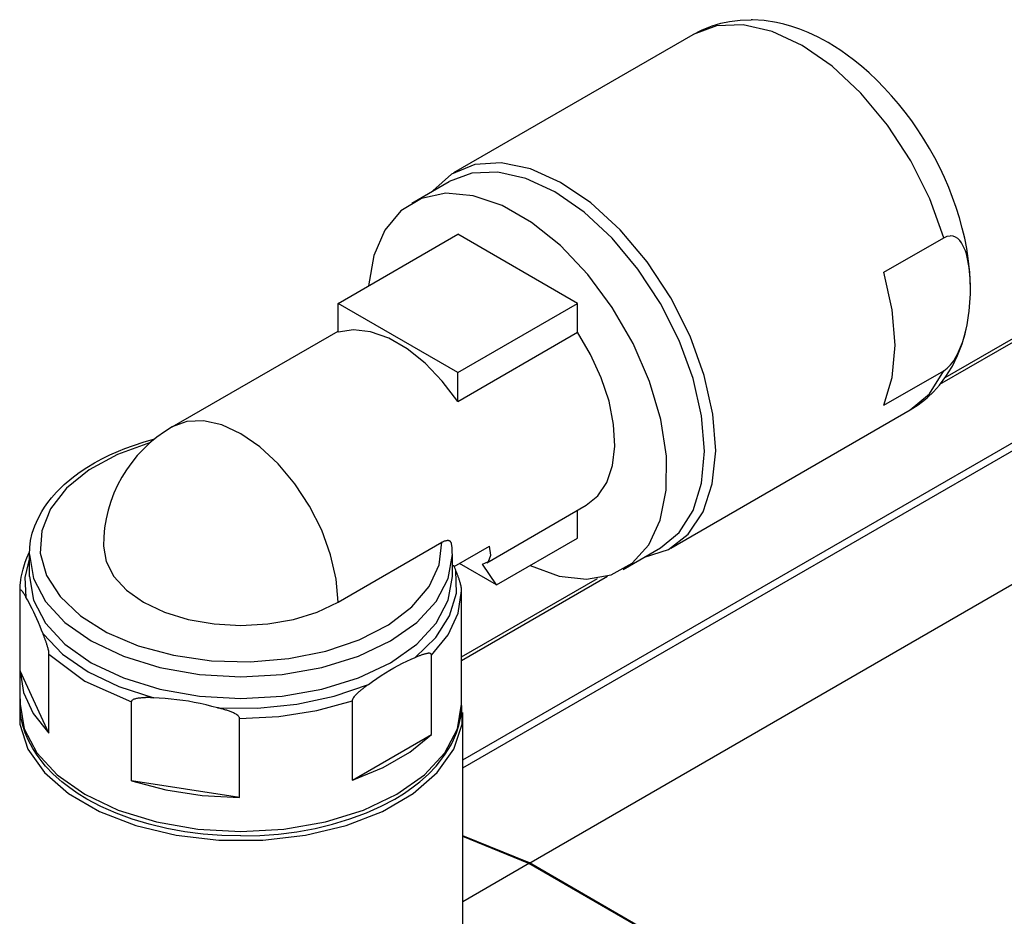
# Model space of a CAD drawing. Extents: x 0 to 1288, y 0 to 911.
# Tile 6 of 29: x 196 to 242, y 216 to 259. Entities that reach past the tile are written whole.
import ezdxf

# ---------------------------------------------------------------- set-up
doc = ezdxf.new("R2010")
doc.units = 0
doc.header["$LTSCALE"] = 15.34
doc.header["$MEASUREMENT"] = 0
doc.layers.add('40000_ISO', color=7, linetype='CONTINUOUS')

msp = doc.modelspace()

# ---------------------------------------------------------------- linework, layer by layer
at = {"layer": '40000_ISO', "color": 7, "linetype": 'CONTINUOUS', "lineweight": 25}
for p, q in [((229.082027, 258.357929), (229.498117, 258.447006)), ((229.498117, 258.447006), (229.998726, 258.510086)), ((229.998726, 258.510086), (230.519621, 258.528084)), ((230.585737, 258.527046), (230.519621, 258.528084)), ((231.14143, 258.489765), (230.585737, 258.527046)), ((231.716833, 258.398975), (231.14143, 258.489765)), ((232.074863, 258.316425), (231.716833, 258.398975)), ((227.78523, 257.830402), (228.181032, 258.036323)), ((228.181032, 258.036323), (228.595979, 258.207885)), ((228.595979, 258.207885), (228.681369, 258.238052)), ((228.681369, 258.238052), (229.082027, 258.357929)), ((232.439296, 258.212196), (232.074863, 258.316425)), ((232.823702, 258.080341), (232.439296, 258.212196)), ((233.213096, 257.923893), (232.823702, 258.080341)), ((233.685074, 257.703293), (233.213096, 257.923893)), ((216.471521, 251.298427), (227.784994, 257.830265)), ((234.16023, 257.446552), (233.685074, 257.703293)), ((234.764278, 257.068825), (234.16023, 257.446552)), ((235.363966, 256.634769), (234.764278, 257.068825)), ((235.738689, 256.33218), (235.363966, 256.634769)), ((236.105388, 256.011421), (235.738689, 256.33218)), ((236.465715, 255.671154), (236.105388, 256.011421)), ((236.818502, 255.312343), (236.465715, 255.671154)), ((237.162607, 254.936039), (236.818502, 255.312343)), ((237.490024, 254.551769), (237.162607, 254.936039)), ((237.807077, 254.152931), (237.490024, 254.551769)), ((238.112816, 253.740677), (237.807077, 254.152931)), ((238.406351, 253.316192), (238.112816, 253.740677)), ((238.68518, 252.883346), (238.406351, 253.316192)), ((238.950292, 252.440872), (238.68518, 252.883346)), ((239.200929, 251.990043), (238.950292, 252.440872)), ((239.436371, 251.532146), (239.200929, 251.990043)), ((239.657219, 251.065696), (239.436371, 251.532146)), ((239.86137, 250.594791), (239.657219, 251.065696)), ((214.475202, 249.857177), (216.242967, 250.8778)), ((240.04825, 250.120796), (239.86137, 250.594791)), ((240.217327, 249.645111), (240.04825, 250.120796)), ((240.371162, 249.158954), (240.217327, 249.645111)), ((240.50551, 248.674026), (240.371162, 249.158954)), ((240.620025, 248.191841), (240.50551, 248.674026)), ((210.989919, 245.116108), (216.646772, 248.382095)), ((222.303629, 245.116108), (216.646772, 248.382095)), ((236.799316, 246.584739), (239.627744, 248.217735)), ((239.44914, 241.293384), (251.91797, 248.492267)), ((239.627744, 248.217735), (239.783897, 248.286564)), ((239.697368, 241.606395), (251.520664, 248.432579)), ((239.783897, 248.286564), (239.930032, 248.311252)), ((240.066618, 248.296726), (239.930032, 248.311252)), ((240.187118, 248.249618), (240.066618, 248.296726)), ((240.290889, 248.178646), (240.187118, 248.249618)), ((240.386207, 248.084041), (240.290889, 248.178646)), ((240.714462, 247.71389), (240.620025, 248.191841)), ((240.46874, 247.973472), (240.386207, 248.084041)), ((240.537071, 247.856994), (240.46874, 247.973472)), ((240.596716, 247.731743), (240.537071, 247.856994)), ((240.64981, 247.596302), (240.596716, 247.731743)), ((240.78915, 247.238075), (240.714462, 247.71389)), ((240.696685, 247.451843), (240.64981, 247.596302)), ((240.737667, 247.29953), (240.696685, 247.451843)), ((240.77308, 247.140529), (240.737667, 247.29953)), ((240.859253, 246.582889), (240.78915, 247.238075)), ((240.803257, 246.976009), (240.77308, 247.140529)), ((240.828493, 246.807113), (240.803257, 246.976009)), ((240.849022, 246.634937), (240.828493, 246.807113)), ((216.893758, 223.156143), (257.079139, 246.357181)), ((216.89377, 223.52737), (256.454324, 246.367668)), ((240.865101, 246.460594), (240.849022, 246.634937)), ((240.889066, 245.946293), (240.859253, 246.582889)), ((240.876987, 246.285198), (240.865101, 246.460594)), ((240.884943, 246.109859), (240.876987, 246.285198)), ((240.889225, 245.935695), (240.884943, 246.109859)), ((240.890028, 245.750915), (240.889225, 245.935695)), ((240.868269, 245.163685), (240.87985, 245.365352)), ((240.87985, 245.365352), (240.886997, 245.561432)), ((240.886997, 245.561432), (240.890028, 245.750915)), ((216.646772, 241.85012), (210.989919, 245.116108)), ((210.989919, 243.74723), (210.989919, 245.116108)), ((216.646772, 241.85012), (222.303629, 245.116108)), ((222.303629, 243.74723), (222.303629, 245.116108)), ((240.830522, 244.747623), (240.851934, 244.957439)), ((240.851934, 244.957439), (240.868269, 245.163685)), ((240.77123, 244.321315), (240.803718, 244.535244)), ((240.803718, 244.535244), (240.830522, 244.747623)), ((240.68769, 243.892753), (240.732689, 244.106827)), ((240.732689, 244.106827), (240.77123, 244.321315)), ((203.143724, 239.273494), (210.989965, 243.803524)), ((216.646772, 240.481243), (222.303629, 243.74723)), ((220.005529, 218.641206), (263.492598, 243.748474)), ((240.493429, 243.197464), (240.597553, 243.536606)), ((240.575908, 243.467113), (240.635481, 243.678734)), ((240.597553, 243.536606), (240.687231, 243.891285)), ((240.635481, 243.678734), (240.68769, 243.892753)), ((240.284355, 242.653755), (240.493429, 243.197464)), ((240.330227, 242.818317), (240.427444, 243.041519)), ((240.427444, 243.041519), (240.508522, 243.258774)), ((240.508522, 243.258774), (240.575908, 243.467113)), ((240.038793, 242.153869), (240.284355, 242.653755)), ((240.097528, 242.405159), (240.220829, 242.605503)), ((240.220829, 242.605503), (240.330227, 242.818317)), ((239.7306, 241.653984), (240.006635, 242.096092)), ((239.796377, 242.055095), (239.952108, 242.21368)), ((239.952108, 242.21368), (240.097528, 242.405159)), ((240.006635, 242.096092), (240.038793, 242.153869)), ((216.646772, 240.481243), (216.646772, 241.85012)), ((236.799316, 240.299839), (239.627744, 241.932831)), ((239.425668, 241.251983), (239.7306, 241.653984)), ((239.627744, 241.932831), (239.796377, 242.055095)), ((239.14048, 240.936176), (239.425668, 241.251983)), ((238.836336, 240.649135), (239.14048, 240.936176)), ((238.03523, 240.076881), (238.411466, 240.316696)), ((238.411466, 240.316696), (238.767517, 240.590271)), ((238.767517, 240.590271), (238.836336, 240.649135)), ((226.721521, 233.54491), (238.035465, 240.077018)), ((200.902612, 238.250164), (201.315126, 238.402)), ((201.315126, 238.402), (201.814531, 238.565292)), ((201.814531, 238.565292), (202.324621, 238.709999)), ((199.821848, 237.763752), (200.19613, 237.948112)), ((200.19613, 237.948112), (200.6098, 238.131473)), ((200.6098, 238.131473), (200.902612, 238.250164)), ((199.117426, 237.360817), (199.469171, 237.572105)), ((199.469171, 237.572105), (199.821848, 237.763752)), ((198.395551, 236.849952), (198.750459, 237.116119)), ((198.750459, 237.116119), (199.117426, 237.360817)), ((197.67346, 236.185692), (198.046732, 236.554455)), ((198.046732, 236.554455), (198.395551, 236.849952)), ((197.43762, 235.920524), (197.67346, 236.185692)), ((197.112508, 235.484733), (197.265737, 235.701866)), ((197.265737, 235.701866), (197.43762, 235.920524)), ((218.026029, 232.85469), (222.725076, 235.567688)), ((196.804186, 234.949833), (196.977266, 235.270134)), ((196.977266, 235.270134), (197.112508, 235.484733)), ((222.303629, 234.011753), (222.303629, 235.324348)), ((196.650633, 234.598499), (196.804186, 234.949833)), ((196.453588, 233.897472), (196.534094, 234.246517)), ((196.534094, 234.246517), (196.650633, 234.598499)), ((196.408582, 233.566036), (196.453588, 233.897472)), ((210.989919, 230.990715), (215.888899, 233.819145)), ((215.888914, 233.81913), (215.916544, 233.834419)), ((215.916544, 233.834419), (215.94409, 233.848331)), ((215.94409, 233.848331), (215.971479, 233.860809)), ((215.971479, 233.860809), (215.998647, 233.871807)), ((215.998647, 233.871807), (216.025396, 233.881241)), ((216.025396, 233.881241), (216.051584, 233.889076)), ((216.051584, 233.889076), (216.077154, 233.895302)), ((216.077154, 233.895302), (216.102049, 233.899914)), ((216.102049, 233.899914), (216.126215, 233.902908)), ((216.126215, 233.902908), (216.149595, 233.904281)), ((216.172128, 233.90403), (216.149595, 233.904281)), ((216.193758, 233.902141), (216.172128, 233.90403)), ((216.214349, 233.898636), (216.193758, 233.902141)), ((216.233743, 233.893554), (216.214349, 233.898636)), ((216.251905, 233.886936), (216.233743, 233.893554)), ((216.268797, 233.878818), (216.251905, 233.886936)), ((216.284395, 233.869236), (216.268797, 233.878818)), ((216.298666, 233.858223), (216.284395, 233.869236)), ((216.311575, 233.845821), (216.298666, 233.858223)), ((216.323145, 233.831985), (216.311575, 233.845821)), ((216.333357, 233.816662), (216.323145, 233.831985)), ((216.34213, 233.799854), (216.333357, 233.816662)), ((216.349378, 233.781555), (216.34213, 233.799854)), ((216.354997, 233.761856), (216.349378, 233.781555)), ((216.358907, 233.740864), (216.354997, 233.761856)), ((216.359747, 233.734245), (216.358907, 233.740864)), ((216.369623, 233.65617), (216.358987, 233.740295)), ((216.360426, 233.727508), (216.359747, 233.734245)), ((216.360937, 233.720665), (216.360426, 233.727508)), ((216.36128, 233.713703), (216.360937, 233.720665)), ((216.361459, 233.706634), (216.36128, 233.713703)), ((216.361467, 233.699459), (216.361459, 233.706634)), ((218.48525, 231.807213), (222.303629, 234.011753)), ((196.27857, 233.086136), (196.391744, 233.330703)), ((196.393728, 233.235843), (196.408582, 233.566036)), ((216.378324, 233.571941), (216.369623, 233.65617)), ((216.385072, 233.487896), (216.378324, 233.571941)), ((216.389879, 233.404007), (216.385072, 233.487896)), ((216.392763, 233.320076), (216.389879, 233.404007)), ((216.393724, 233.236129), (216.392763, 233.320076)), ((216.482797, 232.67897), (218.143274, 233.637645)), ((224.475202, 232.53667), (226.242967, 233.557289)), ((196.093931, 232.554821), (196.194746, 232.873031)), ((196.194746, 232.873031), (196.27857, 233.086136)), ((196.393728, 232.207546), (196.393728, 233.236393)), ((216.393724, 232.207599), (216.393724, 233.236129)), ((218.48525, 231.807213), (216.729059, 232.821151)), ((218.48525, 231.807213), (217.815195, 232.789234)), ((196.00749, 232.163814), (196.093931, 232.554821)), ((216.40521, 232.709736), (216.393671, 232.714344)), ((216.417501, 232.706142), (216.40521, 232.709736)), ((216.430505, 232.703525), (216.417501, 232.706142)), ((216.444238, 232.701854), (216.430505, 232.703525)), ((216.458685, 232.701114), (216.444238, 232.701854)), ((216.458685, 232.701114), (216.47381, 232.70129)), ((216.485513, 232.672279), (216.473814, 232.701347)), ((216.497118, 232.643436), (216.485513, 232.672279)), ((216.508615, 232.614849), (216.497118, 232.643436)), ((216.520002, 232.58654), (216.508615, 232.614849)), ((216.531267, 232.55854), (216.520002, 232.58654)), ((216.542421, 232.530842), (216.531267, 232.55854)), ((216.553732, 232.502777), (216.542421, 232.530842)), ((216.566042, 232.472194), (216.553735, 232.502857)), ((216.578294, 232.441368), (216.566042, 232.472194)), ((216.59049, 232.41037), (216.578294, 232.441368)), ((216.602628, 232.379192), (216.59049, 232.41037)), ((216.614698, 232.347828), (216.602628, 232.379192)), ((216.626703, 232.316261), (216.614698, 232.347828)), ((216.638639, 232.284488), (216.626703, 232.316261)), ((195.961836, 231.77478), (195.988828, 232.043251)), ((195.988828, 232.043251), (196.00749, 232.163814)), ((216.650499, 232.252498), (216.638639, 232.284488)), ((216.662275, 232.220283), (216.650499, 232.252498)), ((216.673967, 232.187797), (216.662275, 232.220283)), ((216.685568, 232.154995), (216.673967, 232.187797)), ((216.69708, 232.121841), (216.685568, 232.154995)), ((216.708501, 232.088287), (216.69708, 232.121841)), ((216.719824, 232.054298), (216.708501, 232.088287)), ((216.731046, 232.019809), (216.719824, 232.054298)), ((216.742159, 231.984733), (216.731046, 232.019809)), ((216.753156, 231.948951), (216.742159, 231.984733)), ((216.764028, 231.912357), (216.753156, 231.948951)), ((216.774763, 231.874763), (216.764028, 231.912357)), ((216.785326, 231.835903), (216.774763, 231.874763)), ((216.833734, 228.236374), (223.733843, 232.220154)), ((216.833749, 228.40608), (223.25712, 232.114612)), ((195.953725, 226.173387), (195.953725, 231.521839)), ((195.953893, 231.487259), (195.961836, 231.77478)), ((195.953893, 231.487255), (195.955824, 231.522114)), ((195.953893, 231.487037), (195.953893, 231.487255)), ((195.953901, 231.486816), (195.953893, 231.487037)), ((195.953901, 231.486599), (195.953901, 231.486816)), ((195.953909, 231.486377), (195.953901, 231.486599)), ((195.953909, 231.48616), (195.953909, 231.486377)), ((195.953916, 231.485939), (195.953909, 231.48616)), ((195.953909, 227.746397), (195.953909, 231.48595)), ((195.955824, 231.522114), (195.961706, 231.544819)), ((195.961706, 231.544819), (195.969762, 231.556789)), ((195.969762, 231.556789), (195.979559, 231.561889)), ((195.990156, 231.561718), (195.979559, 231.561889)), ((196.0007, 231.557865), (195.990156, 231.561718)), ((196.011305, 231.551464), (196.0007, 231.557865)), ((196.022092, 231.542976), (196.011305, 231.551464)), ((196.033025, 231.53281), (196.022092, 231.542976)), ((196.044088, 231.52127), (196.033025, 231.53281)), ((196.055257, 231.508495), (196.044088, 231.52127)), ((196.066549, 231.494625), (196.055257, 231.508495)), ((196.07794, 231.479797), (196.066549, 231.494625)), ((196.08943, 231.464103), (196.07794, 231.479797)), ((196.101011, 231.447597), (196.08943, 231.464103)), ((196.112692, 231.430332), (196.101011, 231.447597)), ((196.124456, 231.412357), (196.112692, 231.430332)), ((196.136305, 231.393734), (196.124456, 231.412357)), ((196.148245, 231.374508), (196.136305, 231.393734)), ((216.795774, 231.795101), (216.785326, 231.835903)), ((216.806341, 231.750366), (216.795774, 231.795101)), ((216.816255, 231.703487), (216.806341, 231.750366)), ((216.824594, 231.656849), (216.816255, 231.703487)), ((216.830869, 231.609173), (216.824594, 231.656849)), ((216.833559, 231.564922), (216.830869, 231.609173)), ((216.833376, 231.472007), (216.833563, 231.487514)), ((216.833685, 231.549534), (216.833559, 231.56504)), ((216.833563, 231.487514), (216.833688, 231.503017)), ((216.833749, 231.534031), (216.833685, 231.549534)), ((216.833688, 231.503017), (216.833749, 231.518524)), ((216.833727, 226.173387), (216.833727, 231.521042)), ((216.833749, 231.518524), (216.833749, 231.534031)), ((196.160253, 231.35474), (196.148245, 231.374508)), ((196.172338, 231.334453), (196.160253, 231.35474)), ((196.184492, 231.313671), (196.172338, 231.334453)), ((196.196706, 231.292419), (196.184492, 231.313671)), ((196.20899, 231.270721), (196.196706, 231.292419)), ((196.221326, 231.248596), (196.20899, 231.270721)), ((196.233717, 231.22607), (196.221326, 231.248596)), ((196.304304, 231.097179), (196.233717, 231.225979)), ((196.378217, 230.96157), (196.304304, 231.097179)), ((196.453863, 230.819809), (196.378217, 230.96157)), ((196.529321, 230.672859), (196.453863, 230.819809)), ((196.602636, 230.523227), (196.529321, 230.672859)), ((196.673113, 230.371376), (196.602636, 230.523227)), ((196.746427, 230.205059), (196.673113, 230.371376)), ((196.821886, 230.026825), (196.746427, 230.205059)), ((196.897531, 229.842602), (196.821886, 230.026825)), ((196.971445, 229.659691), (196.897531, 229.842602)), ((197.042032, 229.484306), (196.971445, 229.659691)), ((197.053983, 229.45462), (197.042032, 229.484386)), ((197.065878, 229.424705), (197.053983, 229.45462)), ((197.077722, 229.394626), (197.065878, 229.424705)), ((197.08951, 229.36438), (197.077722, 229.394626)), ((197.101236, 229.333954), (197.08951, 229.36438)), ((197.112901, 229.303344), (197.101236, 229.333954)), ((197.124498, 229.272537), (197.112901, 229.303344)), ((197.13603, 229.241531), (197.124498, 229.272537)), ((197.147482, 229.210315), (197.13603, 229.241531)), ((197.158853, 229.178856), (197.147482, 229.210315)), ((197.170145, 229.147114), (197.158853, 229.178856)), ((197.181348, 229.115047), (197.170145, 229.147114)), ((197.192468, 229.082622), (197.181348, 229.115047)), ((197.203497, 229.049797), (197.192468, 229.082622)), ((197.214437, 229.016533), (197.203497, 229.049797)), ((197.225271, 228.982757), (197.214437, 229.016533)), ((197.236002, 228.948364), (197.225271, 228.982757)), ((197.246618, 228.913261), (197.236002, 228.948364)), ((197.257116, 228.877323), (197.246618, 228.913261)), ((197.267469, 228.840332), (197.257116, 228.877323)), ((197.277647, 228.80204), (197.267469, 228.840332)), ((197.287859, 228.761074), (197.277647, 228.80204)), ((197.298002, 228.716671), (197.287859, 228.761074)), ((197.307245, 228.670978), (197.298002, 228.716671)), ((197.31476, 228.626098), (197.307245, 228.670978)), ((197.320184, 228.579868), (197.31476, 228.626098)), ((197.321836, 228.538475), (197.320184, 228.579868)), ((197.321844, 224.798902), (197.321844, 228.538456)), ((197.321844, 228.538455), (199.01153, 227.259327)), ((214.038236, 228.099497), (214.244901, 228.197584)), ((214.244901, 228.197584), (214.446836, 228.290519)), ((214.446836, 228.290519), (214.639677, 228.378566)), ((214.639684, 228.378656), (214.672331, 228.393484)), ((214.672331, 228.393484), (214.704836, 228.407968)), ((214.704836, 228.407968), (214.737192, 228.42209)), ((214.737192, 228.42209), (214.769392, 228.435831)), ((214.769392, 228.435831), (214.801431, 228.449171)), ((214.801431, 228.449171), (214.833299, 228.462091)), ((214.833299, 228.462091), (214.864988, 228.474575)), ((214.864988, 228.474575), (214.89649, 228.486599)), ((214.89649, 228.486599), (214.927778, 228.498127)), ((214.927778, 228.498127), (214.958849, 228.509109)), ((214.958849, 228.509109), (214.989694, 228.5195)), ((214.989694, 228.5195), (215.020307, 228.529255)), ((215.020307, 228.529255), (215.050684, 228.538326)), ((215.050684, 228.538326), (215.080816, 228.546665)), ((215.080816, 228.546665), (215.110696, 228.554218)), ((215.110696, 228.554218), (215.140302, 228.560882)), ((215.140302, 228.560882), (215.169618, 228.566536)), ((215.169618, 228.566536), (215.198625, 228.571056)), ((215.198625, 228.571056), (215.227308, 228.574295)), ((215.227308, 228.574295), (215.25559, 228.575939)), ((215.283395, 228.575634), (215.25559, 228.575939)), ((215.311292, 228.572777), (215.283395, 228.575634)), ((215.339002, 228.566223), (215.311292, 228.572777)), ((215.364259, 228.555031), (215.339002, 228.566223)), ((215.38479, 228.538196), (215.364259, 228.555031)), ((215.39961, 228.512214), (215.38479, 228.538196)), ((215.404119, 228.47698), (215.39961, 228.512214)), ((215.404138, 224.737434), (215.404138, 228.476989)), ((197.321844, 224.798902), (195.953909, 227.746397)), ((213.032774, 227.518993), (213.238931, 227.65366)), ((213.238931, 227.65366), (213.439233, 227.777649)), ((213.439233, 227.777649), (213.631776, 227.888813)), ((213.631776, 227.888813), (213.832079, 227.996113)), ((213.832079, 227.996113), (214.038236, 228.099497)), ((199.01153, 227.259327), (201.227049, 226.283785)), ((212.431329, 227.103574), (212.624174, 227.238205)), ((212.624174, 227.238205), (212.826105, 227.378442)), ((212.826105, 227.378442), (213.032774, 227.518993)), ((211.930704, 226.707819), (211.96031, 226.73534)), ((211.96031, 226.73534), (211.99019, 226.762289)), ((211.99019, 226.762289), (212.020322, 226.788746)), ((212.020322, 226.788746), (212.050699, 226.814752)), ((212.050699, 226.814752), (212.081312, 226.840347)), ((212.081312, 226.840347), (212.112157, 226.865572)), ((212.112157, 226.865572), (212.143228, 226.890466)), ((212.143228, 226.890466), (212.17452, 226.915069)), ((212.17452, 226.915069), (212.206018, 226.939419)), ((212.206018, 226.939419), (212.237711, 226.963527)), ((212.237711, 226.963527), (212.269579, 226.987404)), ((212.269579, 226.987404), (212.301614, 227.011059)), ((212.301614, 227.011059), (212.333814, 227.034502)), ((212.333814, 227.034502), (212.366174, 227.057741)), ((212.366174, 227.057741), (212.398676, 227.080789)), ((212.398676, 227.080789), (212.431322, 227.103655)), ((201.227049, 222.544231), (201.227049, 226.283785)), ((201.227075, 226.283783), (201.233236, 226.320669)), ((201.233236, 226.320669), (201.253484, 226.352075)), ((201.253484, 226.352075), (201.281526, 226.376425)), ((201.281526, 226.376425), (201.316026, 226.396862)), ((201.316026, 226.396862), (201.35388, 226.413555)), ((201.35388, 226.413555), (201.391988, 226.426626)), ((201.391988, 226.426626), (201.429975, 226.437107)), ((201.429975, 226.437107), (201.468607, 226.445816)), ((201.468607, 226.445816), (201.507784, 226.453075)), ((201.507784, 226.453075), (201.547411, 226.459171)), ((201.547411, 226.459171), (201.587457, 226.464248)), ((201.587457, 226.464248), (201.627897, 226.46842)), ((201.627897, 226.46842), (201.668714, 226.471805)), ((201.668714, 226.471805), (201.709879, 226.474497)), ((201.709879, 226.474497), (201.751371, 226.476545)), ((201.751371, 226.476545), (201.793192, 226.477997)), ((201.793192, 226.477997), (201.835329, 226.478893)), ((201.835329, 226.478893), (201.877771, 226.479282)), ((201.920515, 226.479208), (201.877771, 226.479282)), ((201.963545, 226.478714), (201.920515, 226.479208)), ((202.006834, 226.477831), (201.963545, 226.478714)), ((202.050363, 226.476574), (202.006834, 226.477831)), ((202.094129, 226.47496), (202.050363, 226.476574)), ((202.138117, 226.473007), (202.094129, 226.47496)), ((202.182317, 226.470728), (202.138117, 226.473007)), ((202.226717, 226.468141), (202.182317, 226.470728)), ((202.27131, 226.465261), (202.226717, 226.468141)), ((202.53475, 226.447714), (202.271322, 226.465175)), ((202.810598, 226.428692), (202.53475, 226.447714)), ((203.092909, 226.40625), (202.810598, 226.428692)), ((203.374525, 226.378324), (203.092909, 226.40625)), ((203.648145, 226.344339), (203.374525, 226.378324)), ((203.911161, 226.30365), (203.648145, 226.344339)), ((204.184778, 226.252977), (203.911161, 226.30365)), ((211.666868, 222.579719), (211.666868, 226.319275)), ((211.666887, 226.319286), (211.671396, 226.359729)), ((211.671396, 226.359729), (211.68622, 226.402826)), ((211.68622, 226.402826), (211.706751, 226.443367)), ((211.706751, 226.443367), (211.732004, 226.483721)), ((211.732004, 226.483721), (211.759714, 226.52227)), ((211.759714, 226.52227), (211.787611, 226.557342)), ((211.787611, 226.557342), (211.81542, 226.589754)), ((211.81542, 226.589754), (211.843702, 226.620769)), ((211.843702, 226.620769), (211.872381, 226.650646)), ((211.872381, 226.650646), (211.901388, 226.679622)), ((211.901388, 226.679622), (211.930704, 226.707819)), ((195.964536, 225.886326), (195.953725, 226.173387)), ((195.99719, 225.598316), (195.964536, 225.886326)), ((204.466398, 226.193769), (204.184778, 226.252977)), ((204.748708, 226.128864), (204.466398, 226.193769)), ((205.024557, 226.06254), (204.748708, 226.128864)), ((205.287985, 225.998495), (205.024557, 226.06254)), ((205.332586, 225.987661), (205.287996, 225.998579)), ((205.376989, 225.976511), (205.332586, 225.987661)), ((205.42119, 225.965114), (205.376989, 225.976511)), ((205.465177, 225.953459), (205.42119, 225.965114)), ((205.508939, 225.94153), (205.465177, 225.953459)), ((205.552473, 225.929319), (205.508939, 225.94153)), ((205.595762, 225.916809), (205.552473, 225.929319)), ((205.638792, 225.90399), (205.595762, 225.916809)), ((205.681535, 225.890838), (205.638792, 225.90399)), ((205.723978, 225.877317), (205.681535, 225.890838)), ((205.766115, 225.863382), (205.723978, 225.877317)), ((205.807932, 225.848993), (205.766115, 225.863382)), ((205.849428, 225.834106), (205.807932, 225.848993)), ((205.890592, 225.818678), (205.849428, 225.834106)), ((205.93141, 225.802665), (205.890592, 225.818678)), ((205.971849, 225.78598), (205.93141, 225.802665)), ((216.790258, 225.598316), (216.822916, 225.886326)), ((216.822916, 225.886326), (216.833727, 226.173387)), ((196.012884, 225.502786), (195.99719, 225.598316)), ((196.089933, 225.15798), (196.012884, 225.502786)), ((206.011896, 225.768514), (205.971849, 225.78598)), ((206.051519, 225.750156), (206.011896, 225.768514)), ((206.0907, 225.730777), (206.051519, 225.750156)), ((206.129331, 225.710113), (206.0907, 225.730777)), ((206.167318, 225.687879), (206.129331, 225.710113)), ((206.205427, 225.663019), (206.167318, 225.687879)), ((206.24328, 225.634613), (206.205427, 225.663019)), ((206.277776, 225.603502), (206.24328, 225.634613)), ((206.305822, 225.570476), (206.277776, 225.603502)), ((206.32607, 225.532804), (206.305822, 225.570476)), ((206.332231, 225.494013), (206.32607, 225.532804)), ((206.332258, 221.754453), (206.332258, 225.494007)), ((216.697515, 225.15798), (216.774568, 225.502786)), ((216.774568, 225.502786), (216.790258, 225.598316)), ((216.893724, 211.843872), (216.893724, 225.765138)), ((196.201055, 224.809292), (196.089933, 225.15798)), ((216.586397, 224.809292), (216.697515, 225.15798)), ((196.338888, 224.477569), (196.201055, 224.809292)), ((196.440366, 224.272545), (196.338888, 224.477569)), ((211.666868, 222.579719), (215.404138, 224.737434)), ((216.347086, 224.272545), (216.448564, 224.477569)), ((216.448564, 224.477569), (216.586397, 224.809292)), ((196.55586, 224.0657), (196.440366, 224.272545)), ((196.757639, 223.75156), (196.55586, 224.0657)), ((216.029813, 223.75156), (216.231588, 224.0657)), ((216.231588, 224.0657), (216.347086, 224.272545)), ((196.996038, 223.433889), (196.757639, 223.75156)), ((215.79141, 223.433889), (216.029813, 223.75156)), ((197.164716, 223.234338), (196.996038, 223.433889)), ((197.51935, 222.864532), (197.164716, 223.234338)), ((215.268102, 222.864532), (215.622732, 223.234338)), ((215.622732, 223.234338), (215.79141, 223.433889)), ((197.933256, 222.495947), (197.51935, 222.864532)), ((206.332258, 221.754453), (201.227049, 222.544231)), ((214.854196, 222.495947), (215.268102, 222.864532)), ((198.239732, 222.255886), (197.933256, 222.495947)), ((198.656454, 221.964668), (198.239732, 222.255886)), ((214.130994, 221.964668), (214.54772, 222.255886)), ((214.54772, 222.255886), (214.854196, 222.495947)), ((199.115083, 221.682386), (198.656454, 221.964668)), ((199.776907, 221.331802), (199.115083, 221.682386)), ((213.031316, 221.341917), (213.672365, 221.682386)), ((213.672365, 221.682386), (214.130994, 221.964668)), ((200.50498, 221.008833), (199.776907, 221.331802)), ((212.327707, 221.027223), (213.031316, 221.341917)), ((201.259508, 220.731083), (200.50498, 221.008833)), ((202.062921, 220.489401), (201.259508, 220.731083)), ((210.724527, 220.489401), (211.552255, 220.739223)), ((211.552255, 220.739223), (212.327707, 221.027223)), ((202.887716, 220.292045), (202.062921, 220.489401)), ((203.744623, 220.13595), (202.887716, 220.292045)), ((209.042829, 220.13595), (209.899732, 220.292045)), ((209.899732, 220.292045), (210.724527, 220.489401)), ((204.615423, 220.024444), (203.744623, 220.13595)), ((205.502172, 219.957), (204.615423, 220.024444)), ((206.393724, 219.934524), (205.502172, 219.957)), ((206.393724, 219.934524), (207.28528, 219.957)), ((207.28528, 219.957), (208.172029, 220.024444)), ((208.172029, 220.024444), (209.042829, 220.13595)), ((220.033815, 218.657535), (216.893655, 219.934812)), ((220.005529, 218.641206), (216.893655, 219.906976)), ((216.893732, 216.844608), (220.033815, 218.657535)), ((235.208326, 209.863867), (220.005529, 218.641206)), ((235.23661, 209.880197), (220.033815, 218.657535))]:
    msp.add_line(p, q, dxfattribs=at)
for points in [[(239.627744, 248.217735), (238.964625, 250.058939), (238.066986, 251.85733), (236.969598, 253.543244), (235.714968, 255.051378), (234.351696, 256.323314), (232.932588, 257.309783), (231.512614, 257.972572), (230.146777, 258.286009), (228.887984, 258.237953), (227.784994, 257.830265)], [(225.473325, 233.112173), (226.6081, 233.482262), (227.544815, 234.205642), (228.246448, 235.253726), (228.685272, 236.585092), (228.843944, 238.147123), (228.716192, 239.878087), (228.307066, 241.709576), (227.632735, 243.569207), (226.719848, 245.383486), (225.604483, 247.080713), (224.330722, 248.59381), (222.948902, 249.862981), (221.513636, 250.838065), (220.081645, 251.480528), (218.709523, 251.764978), (217.451498, 251.680174), (216.357286, 251.229468), (215.470133, 250.430671)], [(226.242967, 233.55729), (227.122345, 234.286872), (227.775782, 235.321224), (228.178167, 236.620599), (228.314036, 238.135061), (228.178167, 239.80641), (227.775783, 241.570419), (227.122346, 243.359295), (226.242968, 245.104295), (225.171443, 246.738359), (223.948949, 248.198691), (222.622465, 249.42917), (221.242968, 250.382511), (219.863471, 251.022076), (218.536988, 251.323288), (217.314493, 251.274572), (216.242968, 250.877799)], [(220.065573, 232.719615), (221.437527, 232.219718), (222.733096, 232.069266), (223.901849, 232.274117), (224.89829, 232.826296), (225.683633, 233.70431), (226.227307, 234.87398), (226.508149, 236.289777), (226.515227, 237.896588), (226.248266, 239.631869), (225.717657, 241.42807), (224.944055, 243.215274), (223.957572, 244.923912), (222.79661, 246.487474), (221.506358, 247.845096), (220.137042, 248.943931), (218.741963, 249.741208), (217.375426, 250.205891), (216.090625, 250.319891), (214.937571, 250.078772), (213.961149, 249.491919), (213.199366, 248.582175), (212.681876, 247.384954), (212.428822, 245.946858)], [(236.799316, 240.299838), (237.195828, 241.612582), (237.329646, 243.136102), (237.195829, 244.814143), (236.799317, 246.584739)], [(216.646773, 240.481244), (215.914152, 241.444282), (215.10658, 242.281675), (214.252938, 242.963475), (213.383754, 243.465298), (212.530111, 243.7692), (211.722539, 243.864311), (210.989919, 243.74723)], [(222.725077, 235.567687), (223.275635, 236.017958), (223.69205, 236.651028), (223.959626, 237.444553), (224.068918, 238.370522), (224.016067, 239.396254), (223.80294, 240.485543), (223.437059, 241.599941), (222.931339, 242.700114), (222.303628, 243.74723)], [(238.035466, 240.077017), (238.952305, 240.842899), (239.627744, 241.932831)], [(210.989919, 230.990714), (210.901605, 232.077092), (210.640055, 233.223697), (210.215321, 234.386467), (209.643726, 235.520717), (208.947234, 236.582859), (208.152613, 237.532074), (207.290398, 238.331886), (206.393725, 238.951557), (205.497052, 239.367275), (204.634838, 239.563063), (203.840217, 239.531397), (203.143725, 239.273495)], [(202.119615, 238.542697), (200.560885, 237.97361), (199.221975, 237.241366), (198.153344, 236.373563), (197.395266, 235.402903), (196.97631, 234.365969), (196.912264, 233.301839), (197.205543, 232.250616), (197.845094, 231.251918), (198.806814, 230.343381), (200.05446, 229.559246), (201.541011, 228.929065), (203.210445, 228.476586), (204.999846, 228.218862), (206.841777, 228.165606), (208.666823, 228.318824), (210.406204, 228.672743), (211.994367, 229.214025), (213.371462, 229.92227), (214.485588, 230.770787), (215.294759, 231.727598), (215.768481, 232.756644), (215.888898, 233.819145)], [(199.893725, 233.64433), (200.018621, 232.9122), (200.388508, 232.208205), (200.989172, 231.559399), (201.79753, 230.990716), (202.782518, 230.52401), (203.906282, 230.177216), (205.125637, 229.963662), (206.393724, 229.891553), (207.661811, 229.963661), (208.881166, 230.177216), (210.00493, 230.524009), (210.989918, 230.990715)], [(217.815196, 232.789234), (218.107096, 232.917356), (218.21775, 233.203505), (218.143275, 233.637645)], [(196.393133, 233.080448), (196.186288, 232.156851), (196.233718, 231.225967)], [(196.393725, 233.236393), (196.585775, 232.11001), (197.154753, 231.026904), (198.078795, 230.028698), (199.322386, 229.153755), (200.837736, 228.4357), (202.566608, 227.902128), (204.44256, 227.573545), (206.393497, 227.462579), (208.344443, 227.573494), (210.22042, 227.902028), (211.949334, 228.435554), (213.464741, 229.153569), (214.708402, 230.028479), (215.632522, 231.02666), (216.201586, 232.109752), (216.393725, 233.236129)], [(214.639677, 228.378555), (215.610021, 229.314316), (216.265487, 230.337201), (216.583681, 231.412262), (216.553731, 232.502769)], [(196.393725, 232.207546), (196.5858, 231.081152), (197.15481, 229.998039), (198.078888, 228.999831), (199.322521, 228.124892), (200.837912, 227.406846), (202.566823, 226.873291), (204.442808, 226.544731), (206.393771, 226.433793), (208.344732, 226.544741), (210.220713, 226.873311), (211.949615, 227.406876), (213.464995, 228.124929), (214.708613, 228.999875), (215.632675, 229.998088), (216.201668, 231.081205), (216.393725, 232.207599)], [(215.404139, 228.476989), (216.189945, 229.437559), (216.67146, 230.462859), (216.833725, 231.521041)], [(197.04203, 229.484298), (197.9605, 228.531246), (199.167093, 227.692071), (200.620587, 226.995443), (202.271322, 226.465164)], [(195.953906, 227.746397), (196.11591, 226.723566), (196.576345, 225.731466), (197.321843, 224.798902)], [(205.28798, 225.998485), (207.176794, 225.981194), (209.038855, 226.164903), (210.810543, 226.543337), (212.431329, 227.103565)], [(195.953617, 226.411704), (195.936715, 225.217132), (196.325885, 224.043839), (197.106017, 222.93739), (198.246815, 221.940749), (199.703979, 221.092619), (201.420923, 220.425936), (203.330974, 219.966588), (205.35996, 219.732412), (207.42909, 219.732504), (209.458014, 219.966858), (211.367943, 220.426375), (213.084711, 221.093211), (214.541649, 221.941469), (215.682183, 222.938211), (216.462021, 224.044729), (216.850881, 225.218056), (216.833661, 226.412627)], [(206.332258, 225.494006), (208.186431, 225.583431), (209.983663, 225.861464), (211.666868, 226.319274)], [(195.953725, 226.173387), (196.154327, 224.997473), (196.748423, 223.866748), (197.713182, 222.824667), (199.01153, 221.911275), (200.593572, 221.161673), (202.39851, 220.604669), (204.356982, 220.261667), (206.393725, 220.14585), (208.430468, 220.261667), (210.38894, 220.604669), (212.193878, 221.161673), (213.77592, 221.911275), (215.074268, 222.824667), (216.039027, 223.866748), (216.633123, 224.997473), (216.833725, 226.173387)], [(211.666867, 222.57972), (213.12011, 223.172136), (214.378043, 223.898404), (215.404139, 224.737434)], [(201.227048, 222.544231), (202.842295, 222.113818), (204.560664, 221.847985), (206.332258, 221.754452)]]:
    msp.add_lwpolyline(points, dxfattribs=at)
msp.add_arc((206.393725, 233.64433), 6.5, 119.999772, 180.003814, dxfattribs=at)

doc.saveas('drawing.dxf')
